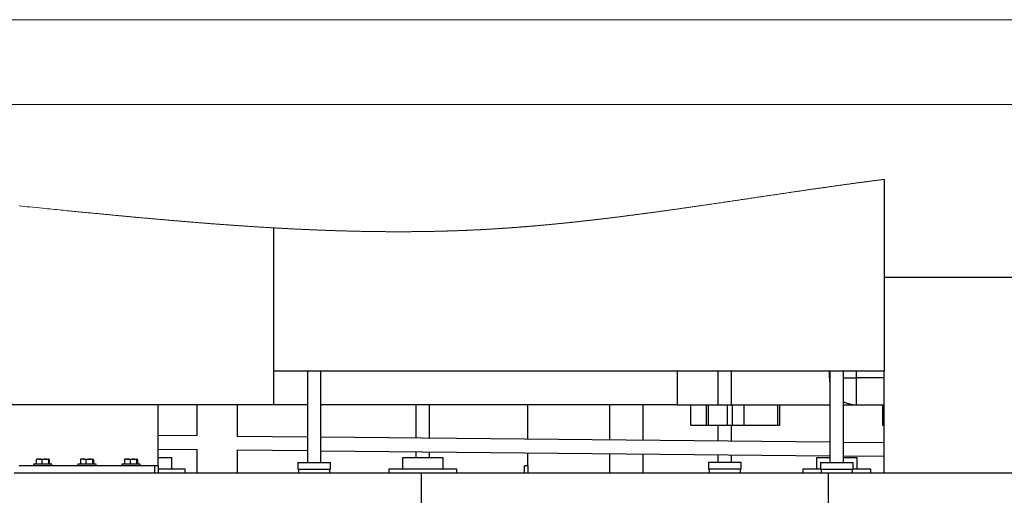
# Model space of a CAD drawing. Header units: millimetres. Extents: x 0 to 841, y 0 to 594.
# Tile 101 of 256: x 451 to 509, y 566 to 594. Entities that reach past the tile are written whole.
import ezdxf

# ---------------------------------------------------------------- set-up
doc = ezdxf.new("R2010")
doc.units = ezdxf.units.MM
doc.layers.add('TRAIT-FORT', color=4, linetype='Continuous', lineweight=25)

msp = doc.modelspace()

# ---------------------------------------------------------------- linework, layer by layer
at = {"color": 7, "linetype": 'Continuous', "lineweight": 18}
for p, q in [((841, 594), (0, 594)), ((836, 589), (5, 589))]:
    msp.add_line(p, q, dxfattribs=at)
at = {"color": 7, "linetype": 'Continuous', "lineweight": 18, "flags": 128}
msp.add_lwpolyline([(502.203, 584.585), (502.152, 584.578), (502.102, 584.572), (502.051, 584.565), (502, 584.559), (501.95, 584.552), (501.899, 584.546), (501.848, 584.539), (501.802, 584.533), (501.755, 584.527), (501.709, 584.521), (501.662, 584.515), (501.616, 584.509), (501.57, 584.503), (501.523, 584.497), (501.477, 584.491), (501.43, 584.485), (501.384, 584.479), (501.337, 584.473), (501.291, 584.467), (501.247, 584.461), (501.204, 584.455), (501.16, 584.449), (501.116, 584.444), (501.073, 584.438), (501.026, 584.432), (500.98, 584.425), (500.934, 584.419), (500.887, 584.413), (500.841, 584.407), (500.795, 584.401), (500.74, 584.393), (500.685, 584.386), (500.631, 584.379), (500.576, 584.371), (500.521, 584.364), (500.465, 584.356), (500.409, 584.349), (500.354, 584.341), (500.298, 584.333), (500.243, 584.326), (500.187, 584.318), (500.131, 584.311), (500.076, 584.303), (500.021, 584.295), (499.965, 584.288), (499.91, 584.28), (499.855, 584.273), (499.801, 584.265), (499.746, 584.258), (499.692, 584.25), (499.636, 584.242), (499.581, 584.235), (499.526, 584.227), (499.47, 584.219), (499.415, 584.211), (499.359, 584.204), (499.304, 584.196), (499.248, 584.188), (499.193, 584.18), (499.137, 584.173), (499.082, 584.165), (499.026, 584.157), (498.971, 584.149), (498.916, 584.141), (498.855, 584.133), (498.794, 584.124), (498.733, 584.115), (498.672, 584.107), (498.611, 584.098), (498.556, 584.09), (498.501, 584.082), (498.446, 584.074), (498.39, 584.067), (498.335, 584.059), (498.281, 584.051), (498.227, 584.043), (498.173, 584.035), (498.118, 584.028), (498.054, 584.018), (497.989, 584.009), (497.925, 584), (497.861, 583.99), (497.796, 583.981), (497.732, 583.972), (497.667, 583.962), (497.603, 583.953), (497.538, 583.944), (497.474, 583.934), (497.41, 583.925), (497.345, 583.916), (497.285, 583.907), (497.224, 583.898), (497.163, 583.889), (497.103, 583.88), (497.042, 583.871), (496.978, 583.862), (496.913, 583.852), (496.849, 583.843), (496.785, 583.834), (496.721, 583.824), (496.656, 583.815), (496.581, 583.804), (496.505, 583.792), (496.429, 583.781), (496.354, 583.77), (496.276, 583.759), (496.199, 583.747), (496.122, 583.736), (496.045, 583.725), (495.968, 583.713), (495.89, 583.702), (495.813, 583.69), (495.732, 583.678), (495.65, 583.666), (495.569, 583.654), (495.487, 583.642), (495.405, 583.63), (495.324, 583.618), (495.247, 583.606), (495.17, 583.595), (495.093, 583.583), (495.016, 583.572), (494.94, 583.561), (494.863, 583.549), (494.786, 583.538), (494.709, 583.526), (494.632, 583.515), (494.556, 583.504), (494.48, 583.492), (494.405, 583.481), (494.329, 583.47), (494.254, 583.459), (494.177, 583.447), (494.101, 583.436), (494.024, 583.424), (493.947, 583.413), (493.871, 583.402), (493.795, 583.39), (493.72, 583.379), (493.645, 583.368), (493.57, 583.357), (493.493, 583.345), (493.416, 583.334), (493.339, 583.323), (493.262, 583.311), (493.186, 583.3), (493.109, 583.289), (493.032, 583.277), (492.956, 583.266), (492.879, 583.255), (492.803, 583.243), (492.726, 583.232), (492.65, 583.221), (492.574, 583.209), (492.499, 583.198), (492.424, 583.187), (492.349, 583.176), (492.272, 583.165), (492.196, 583.154), (492.119, 583.142), (492.043, 583.131), (491.966, 583.12), (491.889, 583.109), (491.813, 583.098), (491.746, 583.088), (491.679, 583.078), (491.612, 583.068), (491.545, 583.058), (491.478, 583.049), (491.411, 583.039), (491.344, 583.029), (491.277, 583.019), (491.207, 583.009), (491.137, 582.999), (491.066, 582.989), (490.996, 582.979), (490.926, 582.969), (490.856, 582.959), (490.795, 582.95), (490.735, 582.941), (490.674, 582.932), (490.613, 582.924), (490.552, 582.915), (490.492, 582.906), (490.431, 582.898), (490.37, 582.889), (490.307, 582.88), (490.243, 582.871), (490.18, 582.862), (490.116, 582.853), (490.053, 582.844), (489.989, 582.835), (489.926, 582.826), (489.862, 582.817), (489.798, 582.808), (489.735, 582.799), (489.671, 582.79), (489.608, 582.781), (489.548, 582.773), (489.488, 582.764), (489.428, 582.756), (489.368, 582.748), (489.308, 582.739), (489.254, 582.732), (489.2, 582.724), (489.145, 582.717), (489.091, 582.709), (489.036, 582.702), (488.982, 582.694), (488.927, 582.687), (488.878, 582.68), (488.828, 582.673), (488.778, 582.666), (488.728, 582.659), (488.678, 582.653), (488.628, 582.646), (488.578, 582.639), (488.528, 582.632), (488.479, 582.626), (488.429, 582.619), (488.379, 582.612), (488.329, 582.605), (488.282, 582.599), (488.235, 582.593), (488.188, 582.586), (488.141, 582.58), (488.094, 582.574), (488.04, 582.567), (487.985, 582.559), (487.931, 582.552), (487.876, 582.545), (487.822, 582.538), (487.768, 582.53), (487.713, 582.523), (487.663, 582.517), (487.614, 582.51), (487.564, 582.504), (487.514, 582.497), (487.464, 582.491), (487.414, 582.484), (487.364, 582.478), (487.315, 582.471), (487.265, 582.465), (487.215, 582.458), (487.165, 582.452), (487.115, 582.445), (487.068, 582.439), (487.021, 582.433), (486.974, 582.427), (486.927, 582.421), (486.88, 582.415), (486.831, 582.409), (486.781, 582.403), (486.731, 582.396), (486.681, 582.39), (486.631, 582.384), (486.581, 582.378), (486.535, 582.372), (486.488, 582.366), (486.441, 582.36), (486.394, 582.354), (486.347, 582.348), (486.3, 582.342), (486.253, 582.337), (486.206, 582.331), (486.159, 582.325), (486.112, 582.319), (486.066, 582.314), (486.02, 582.308), (485.973, 582.302), (485.927, 582.297), (485.885, 582.292), (485.842, 582.286), (485.799, 582.281), (485.757, 582.276), (485.714, 582.271), (485.672, 582.266), (485.631, 582.261), (485.589, 582.256), (485.547, 582.251), (485.504, 582.246), (485.461, 582.241), (485.419, 582.236), (485.376, 582.231), (485.333, 582.226), (485.291, 582.221), (485.248, 582.216), (485.205, 582.211), (485.163, 582.206), (485.12, 582.201), (485.077, 582.196), (485.035, 582.191), (484.992, 582.186), (484.949, 582.181), (484.91, 582.177), (484.871, 582.172), (484.832, 582.168), (484.793, 582.163), (484.753, 582.159), (484.714, 582.154), (484.672, 582.15), (484.629, 582.145), (484.586, 582.14), (484.544, 582.135), (484.501, 582.131), (484.458, 582.126), (484.415, 582.121), (484.376, 582.117), (484.337, 582.112), (484.298, 582.108), (484.259, 582.104), (484.22, 582.1), (484.181, 582.095), (484.141, 582.091), (484.102, 582.087), (484.063, 582.082), (484.024, 582.078), (483.985, 582.074), (483.946, 582.07), (483.909, 582.066), (483.872, 582.062), (483.835, 582.058), (483.798, 582.054), (483.761, 582.05), (483.719, 582.046), (483.676, 582.041), (483.633, 582.037), (483.59, 582.032), (483.548, 582.028), (483.505, 582.023), (483.462, 582.019), (483.423, 582.015), (483.384, 582.011), (483.345, 582.007), (483.306, 582.003), (483.267, 581.999), (483.227, 581.995), (483.188, 581.991), (483.149, 581.987), (483.11, 581.983), (483.071, 581.979), (483.032, 581.975), (482.992, 581.971), (482.956, 581.968), (482.919, 581.964), (482.882, 581.961), (482.845, 581.957), (482.808, 581.953), (482.769, 581.949), (482.73, 581.946), (482.69, 581.942), (482.651, 581.938), (482.612, 581.934), (482.573, 581.931), (482.536, 581.927), (482.499, 581.924), (482.462, 581.92), (482.425, 581.917), (482.388, 581.913), (482.351, 581.91), (482.314, 581.906), (482.277, 581.903), (482.241, 581.899), (482.204, 581.896), (482.167, 581.893), (482.131, 581.889), (482.095, 581.886), (482.058, 581.883), (482.02, 581.879), (481.981, 581.876), (481.942, 581.872), (481.903, 581.869), (481.865, 581.865), (481.826, 581.862), (481.787, 581.858), (481.752, 581.855), (481.716, 581.852), (481.68, 581.849), (481.645, 581.846), (481.609, 581.843), (481.574, 581.84), (481.538, 581.837), (481.503, 581.834), (481.467, 581.831), (481.432, 581.828), (481.396, 581.825), (481.36, 581.822), (481.327, 581.819), (481.293, 581.816), (481.26, 581.813), (481.226, 581.81), (481.193, 581.808), (481.157, 581.805), (481.122, 581.802), (481.086, 581.799), (481.051, 581.796), (481.015, 581.793), (480.979, 581.79), (480.946, 581.788), (480.912, 581.785), (480.879, 581.782), (480.845, 581.78), (480.812, 581.777), (480.778, 581.774), (480.745, 581.772), (480.711, 581.769), (480.678, 581.767), (480.644, 581.764), (480.611, 581.761), (480.578, 581.759), (480.545, 581.756), (480.512, 581.754), (480.477, 581.751), (480.441, 581.749), (480.406, 581.746), (480.37, 581.743), (480.334, 581.741), (480.299, 581.738), (480.265, 581.736), (480.232, 581.733), (480.198, 581.731), (480.165, 581.728), (480.131, 581.726), (480.097, 581.724), (480.064, 581.721), (480.03, 581.719), (479.997, 581.716), (479.963, 581.714), (479.93, 581.712), (479.897, 581.71), (479.864, 581.707), (479.831, 581.705), (479.798, 581.703), (479.764, 581.7), (479.731, 581.698), (479.697, 581.696), (479.663, 581.694), (479.63, 581.692), (479.597, 581.689), (479.564, 581.687), (479.531, 581.685), (479.498, 581.683), (479.464, 581.681), (479.43, 581.679), (479.397, 581.676), (479.363, 581.674), (479.33, 581.672), (479.296, 581.67), (479.26, 581.668), (479.225, 581.666), (479.189, 581.664), (479.153, 581.661), (479.118, 581.659), (479.082, 581.657), (479.048, 581.655), (479.015, 581.653), (478.981, 581.651), (478.948, 581.649), (478.914, 581.647), (478.88, 581.645), (478.847, 581.643), (478.813, 581.641), (478.78, 581.64), (478.746, 581.638), (478.713, 581.636), (478.68, 581.634), (478.647, 581.632), (478.614, 581.63), (478.58, 581.629), (478.547, 581.627), (478.513, 581.625), (478.479, 581.623), (478.446, 581.621), (478.413, 581.62), (478.38, 581.618), (478.347, 581.616), (478.314, 581.615), (478.28, 581.613), (478.246, 581.611), (478.212, 581.61), (478.179, 581.608), (478.145, 581.606), (478.111, 581.605), (478.078, 581.603), (478.044, 581.601), (478.01, 581.6), (477.977, 581.598), (477.943, 581.597), (477.909, 581.595), (477.876, 581.594), (477.843, 581.592), (477.81, 581.591), (477.777, 581.589), (477.743, 581.588), (477.71, 581.586), (477.676, 581.585), (477.642, 581.583), (477.608, 581.582), (477.575, 581.58), (477.541, 581.579), (477.507, 581.577), (477.473, 581.576), (477.44, 581.575), (477.406, 581.573), (477.372, 581.572), (477.338, 581.571), (477.305, 581.569), (477.267, 581.568), (477.23, 581.566), (477.193, 581.565), (477.156, 581.564), (477.119, 581.562), (477.083, 581.561), (477.047, 581.56), (477.012, 581.558), (476.976, 581.557), (476.94, 581.556), (476.904, 581.555), (476.871, 581.554), (476.837, 581.552), (476.803, 581.551), (476.77, 581.55), (476.736, 581.549), (476.702, 581.548), (476.669, 581.547), (476.635, 581.546), (476.601, 581.545), (476.567, 581.544), (476.534, 581.543), (476.501, 581.542), (476.468, 581.541), (476.435, 581.54), (476.401, 581.539), (476.367, 581.538), (476.334, 581.537), (476.3, 581.536), (476.266, 581.535), (476.233, 581.534), (476.2, 581.533), (476.167, 581.532), (476.134, 581.531), (476.1, 581.53), (476.066, 581.53), (476.032, 581.529), (475.999, 581.528), (475.965, 581.527), (475.931, 581.526), (475.897, 581.525), (475.863, 581.525), (475.83, 581.524), (475.796, 581.523), (475.762, 581.522), (475.728, 581.522), (475.695, 581.521), (475.662, 581.52), (475.629, 581.52), (475.596, 581.519), (475.562, 581.518), (475.528, 581.518), (475.494, 581.517), (475.46, 581.516), (475.427, 581.516), (475.393, 581.515), (475.359, 581.514), (475.325, 581.514), (475.291, 581.513), (475.257, 581.513), (475.223, 581.512), (475.19, 581.512), (475.156, 581.511), (475.122, 581.51), (475.085, 581.51), (475.047, 581.509), (475.01, 581.509), (474.973, 581.508), (474.936, 581.508), (474.902, 581.507), (474.868, 581.507), (474.834, 581.506), (474.8, 581.506), (474.767, 581.506), (474.734, 581.505), (474.7, 581.505), (474.667, 581.505), (474.634, 581.504), (474.594, 581.504), (474.555, 581.503), (474.515, 581.503), (474.476, 581.503), (474.436, 581.502), (474.397, 581.502), (474.357, 581.502), (474.318, 581.501), (474.278, 581.501), (474.239, 581.501), (474.199, 581.501), (474.16, 581.5), (474.122, 581.5), (474.085, 581.5), (474.048, 581.5), (474.01, 581.5), (473.973, 581.499), (473.934, 581.499), (473.894, 581.499), (473.854, 581.499), (473.815, 581.499), (473.775, 581.499), (473.736, 581.499), (473.698, 581.499), (473.661, 581.499), (473.624, 581.499), (473.587, 581.499), (473.549, 581.499), (473.512, 581.499), (473.475, 581.499), (473.437, 581.499), (473.4, 581.499), (473.363, 581.499), (473.326, 581.499), (473.289, 581.499), (473.253, 581.499), (473.216, 581.499), (473.18, 581.499), (473.144, 581.5), (473.108, 581.5), (473.072, 581.5), (473.036, 581.5), (473.001, 581.5), (472.967, 581.5), (472.933, 581.501), (472.899, 581.501), (472.865, 581.501), (472.831, 581.501), (472.793, 581.502), (472.756, 581.502), (472.718, 581.502), (472.68, 581.502), (472.642, 581.503), (472.604, 581.503), (472.567, 581.503), (472.529, 581.504), (472.491, 581.504), (472.453, 581.505), (472.415, 581.505), (472.377, 581.505), (472.34, 581.506), (472.302, 581.506), (472.264, 581.507), (472.226, 581.507), (472.186, 581.508), (472.147, 581.508), (472.107, 581.509), (472.068, 581.509), (472.028, 581.51), (471.988, 581.51), (471.95, 581.511), (471.913, 581.511), (471.875, 581.512), (471.837, 581.513), (471.799, 581.513), (471.761, 581.514), (471.723, 581.514), (471.685, 581.515), (471.646, 581.516), (471.606, 581.516), (471.566, 581.517), (471.527, 581.518), (471.487, 581.519), (471.447, 581.519), (471.408, 581.52), (471.368, 581.521), (471.328, 581.522), (471.289, 581.523), (471.249, 581.523), (471.209, 581.524), (471.172, 581.525), (471.135, 581.526), (471.097, 581.527), (471.06, 581.527), (471.022, 581.528), (470.979, 581.529), (470.936, 581.53), (470.892, 581.531), (470.849, 581.532), (470.806, 581.533), (470.763, 581.534), (470.719, 581.536), (470.68, 581.537), (470.64, 581.538), (470.6, 581.539), (470.56, 581.54), (470.521, 581.541), (470.481, 581.542), (470.441, 581.543), (470.402, 581.544), (470.362, 581.545), (470.322, 581.546), (470.282, 581.547), (470.243, 581.548), (470.205, 581.55), (470.168, 581.551), (470.13, 581.552), (470.093, 581.553), (470.055, 581.554), (470.016, 581.555), (469.976, 581.557), (469.936, 581.558), (469.897, 581.559), (469.857, 581.56), (469.817, 581.562), (469.78, 581.563), (469.742, 581.564), (469.705, 581.565), (469.667, 581.566), (469.63, 581.568), (469.588, 581.569), (469.546, 581.571), (469.504, 581.572), (469.462, 581.574), (469.421, 581.575), (469.379, 581.576), (469.337, 581.578), (469.295, 581.58), (469.252, 581.581), (469.208, 581.583), (469.165, 581.584), (469.122, 581.586), (469.078, 581.588), (469.035, 581.589), (468.991, 581.591), (468.952, 581.592), (468.912, 581.594), (468.872, 581.596), (468.832, 581.597), (468.793, 581.599), (468.753, 581.6), (468.713, 581.602), (468.673, 581.604), (468.633, 581.605), (468.594, 581.607), (468.554, 581.609), (468.514, 581.61), (468.467, 581.612), (468.42, 581.614), (468.373, 581.616), (468.326, 581.618), (468.287, 581.62), (468.247, 581.622), (468.207, 581.623), (468.167, 581.625), (468.127, 581.627), (468.088, 581.629), (468.041, 581.631), (467.994, 581.633), (467.947, 581.635), (467.9, 581.637), (467.852, 581.64), (467.804, 581.642), (467.756, 581.644), (467.708, 581.646), (467.661, 581.649), (467.613, 581.651), (467.565, 581.653), (467.517, 581.656), (467.469, 581.658), (467.421, 581.66), (467.374, 581.663), (467.326, 581.665), (467.279, 581.667), (467.232, 581.67), (467.185, 581.672), (467.138, 581.675), (467.09, 581.677), (467.042, 581.68), (466.994, 581.682), (466.946, 581.685), (466.898, 581.687), (466.85, 581.69), (466.802, 581.692), (466.755, 581.695), (466.707, 581.697), (466.659, 581.7), (466.611, 581.703), (466.563, 581.705), (466.515, 581.708), (466.467, 581.711), (466.423, 581.713), (466.379, 581.716), (466.335, 581.718), (466.291, 581.721), (466.247, 581.723), (466.203, 581.726), (466.16, 581.728), (466.116, 581.731), (466.073, 581.733), (466.03, 581.736), (465.986, 581.738), (465.943, 581.741), (465.901, 581.743), (465.858, 581.746), (465.815, 581.748), (465.765, 581.751), (465.714, 581.754), (465.663, 581.757), (465.612, 581.761), (465.562, 581.764), (465.511, 581.767), (465.46, 581.77), (465.409, 581.773), (465.358, 581.776), (465.308, 581.779), (465.257, 581.783), (465.206, 581.786), (465.158, 581.789), (465.11, 581.792), (465.062, 581.795), (465.014, 581.798), (464.966, 581.801), (464.916, 581.804), (464.865, 581.808), (464.814, 581.811), (464.763, 581.814), (464.712, 581.818), (464.661, 581.821), (464.613, 581.824), (464.565, 581.827), (464.518, 581.831), (464.47, 581.834), (464.422, 581.837), (464.374, 581.84), (464.326, 581.843), (464.278, 581.847), (464.23, 581.85), (464.182, 581.853), (464.135, 581.857), (464.088, 581.86), (464.041, 581.863), (463.994, 581.866), (463.943, 581.87), (463.892, 581.873), (463.841, 581.877), (463.79, 581.881), (463.739, 581.884), (463.688, 581.888), (463.64, 581.891), (463.592, 581.895), (463.544, 581.898), (463.496, 581.902), (463.449, 581.905), (463.401, 581.909), (463.353, 581.912), (463.305, 581.916), (463.257, 581.919), (463.209, 581.923), (463.161, 581.926), (463.114, 581.93), (463.067, 581.933), (463.02, 581.937), (462.967, 581.941), (462.913, 581.945), (462.859, 581.949), (462.806, 581.953), (462.752, 581.957), (462.699, 581.961), (462.645, 581.965), (462.592, 581.969), (462.535, 581.973), (462.479, 581.978), (462.423, 581.982), (462.367, 581.986), (462.311, 581.991), (462.255, 581.995), (462.204, 581.999), (462.153, 582.003), (462.102, 582.007), (462.051, 582.011), (462, 582.015), (461.949, 582.019), (461.889, 582.024), (461.829, 582.028), (461.769, 582.033), (461.709, 582.038), (461.648, 582.043), (461.586, 582.048), (461.525, 582.053), (461.464, 582.058), (461.402, 582.063), (461.341, 582.068), (461.28, 582.073), (461.219, 582.078), (461.157, 582.083), (461.096, 582.088), (461.035, 582.093), (460.973, 582.098), (460.912, 582.103), (460.851, 582.108), (460.795, 582.113), (460.738, 582.118), (460.682, 582.122), (460.626, 582.127), (460.57, 582.132), (460.514, 582.137), (460.452, 582.142), (460.391, 582.147), (460.33, 582.152), (460.268, 582.158), (460.207, 582.163), (460.146, 582.168), (460.084, 582.173), (460.017, 582.179), (459.949, 582.185), (459.882, 582.191), (459.814, 582.197), (459.747, 582.203), (459.679, 582.209), (459.612, 582.214), (459.544, 582.22), (459.477, 582.226), (459.409, 582.232), (459.343, 582.238), (459.277, 582.244), (459.21, 582.25), (459.144, 582.256), (459.083, 582.261), (459.022, 582.267), (458.96, 582.272), (458.899, 582.278), (458.838, 582.283), (458.778, 582.289), (458.717, 582.294), (458.657, 582.3), (458.597, 582.305), (458.525, 582.312), (458.454, 582.318), (458.382, 582.325), (458.311, 582.331), (458.239, 582.338), (458.167, 582.344), (458.096, 582.351), (458.024, 582.358), (457.952, 582.364), (457.881, 582.371), (457.809, 582.377), (457.737, 582.384), (457.67, 582.39), (457.602, 582.397), (457.535, 582.403), (457.467, 582.409), (457.399, 582.416), (457.328, 582.422), (457.256, 582.429), (457.184, 582.436), (457.113, 582.443), (457.041, 582.449), (456.969, 582.456), (456.885, 582.464), (456.8, 582.472), (456.716, 582.48), (456.631, 582.488), (456.545, 582.496), (456.459, 582.505), (456.372, 582.513), (456.286, 582.521), (456.2, 582.529), (456.114, 582.538), (456.027, 582.546), (455.941, 582.554), (455.855, 582.563), (455.769, 582.571), (455.683, 582.579), (455.597, 582.588), (455.512, 582.596), (455.428, 582.604), (455.343, 582.612), (455.259, 582.62), (455.158, 582.63), (455.057, 582.64), (454.957, 582.65), (454.856, 582.66), (454.755, 582.67), (454.654, 582.68), (454.554, 582.689), (454.453, 582.699), (454.352, 582.709), (454.252, 582.719), (454.151, 582.729), (454.05, 582.739), (453.931, 582.751), (453.813, 582.762), (453.694, 582.774), (453.575, 582.786), (453.435, 582.8), (453.295, 582.814), (453.155, 582.828), (453.015, 582.841), (452.876, 582.855), (452.736, 582.869), (452.596, 582.883), (452.403, 582.902), (452.211, 582.921), (452.018, 582.94), (451.826, 582.96), (451.672, 582.975), (451.518, 582.99), (451.364, 583.005), (451.21, 583.021)], dxfattribs=at)
at = {"layer": 'TRAIT-FORT', "color": 4, "linetype": 'Continuous', "lineweight": 25}
for p, q in [((502.203, 584.585), (502.203, 573.289)), ((466.203, 581.726), (466.203, 573.289)), ((502.203, 578.809), (515.843, 578.809)), ((466.203, 573.289), (466.203, 571.289)), ((466.203, 573.289), (502.203, 573.289)), ((468.203, 573.289), (468.203, 567.889)), ((469.003, 567.889), (469.003, 573.289)), ((490.003, 573.289), (490.003, 571.289)), ((492.403, 573.289), (492.403, 571.289)), ((493.203, 571.289), (493.203, 573.289)), ((498.966, 573.289), (498.966, 572.889)), ((498.966, 572.889), (499.003, 572.889)), ((499.003, 573.289), (499.003, 567.889)), ((499.803, 567.889), (499.803, 573.289)), ((499.803, 572.889), (500.566, 572.889)), ((500.566, 572.889), (500.566, 573.289)), ((502.203, 572.889), (500.566, 572.889)), ((500.566, 571.289), (500.566, 572.889)), ((502.203, 572.889), (502.106, 572.889)), ((502.203, 567.289), (502.203, 573.289)), ((502.203, 572.889), (502.203, 572.889)), ((466.203, 571.289), (394.203, 571.289)), ((459.403, 571.289), (451.003, 571.289)), ((459.403, 569.48), (459.403, 571.289)), ((459.403, 567.689), (459.403, 571.289)), ((461.683, 571.289), (461.683, 569.457)), ((464.083, 569.434), (464.083, 571.289)), ((468.203, 571.289), (466.203, 571.289)), ((490.003, 571.289), (469.003, 571.289)), ((474.603, 571.289), (474.603, 569.329)), ((475.403, 569.322), (475.403, 571.289)), ((481.203, 569.264), (481.203, 571.289)), ((486.003, 571.289), (486.003, 569.216)), ((488.003, 569.197), (488.003, 571.289)), ((490.003, 571.289), (490.804, 571.289)), ((490.811, 570.089), (490.811, 571.289)), ((490.811, 571.289), (491.734, 571.289)), ((491.734, 570.089), (491.734, 571.289)), ((491.748, 571.289), (491.822, 571.289)), ((491.836, 570.089), (491.836, 571.289)), ((491.836, 571.289), (492.965, 571.289)), ((492.965, 570.089), (492.965, 571.289)), ((492.979, 571.289), (493.261, 571.289)), ((493.261, 570.089), (493.261, 571.289)), ((493.261, 571.289), (493.932, 571.289)), ((493.939, 570.089), (493.939, 571.289)), ((493.939, 571.289), (495.939, 571.289)), ((495.939, 570.089), (495.939, 571.289)), ((495.946, 571.289), (496.042, 571.289)), ((496.042, 570.089), (496.042, 571.289)), ((496.049, 571.289), (499.003, 571.289)), ((499.803, 569.08), (499.803, 571.289)), ((499.803, 571.289), (500.566, 571.289)), ((500.566, 571.289), (502.203, 571.289)), ((502.106, 571.289), (502.106, 570.089)), ((490.811, 570.089), (491.734, 570.089)), ((491.748, 570.089), (491.822, 570.089)), ((491.836, 570.089), (492.965, 570.089)), ((492.403, 570.089), (492.403, 569.153)), ((492.979, 570.089), (493.261, 570.089)), ((493.203, 569.145), (493.203, 570.089)), ((493.261, 570.089), (493.932, 570.089)), ((493.939, 570.089), (495.939, 570.089)), ((495.946, 570.089), (496.042, 570.089)), ((502.106, 570.089), (502.203, 570.079)), ((461.714, 569.457), (459.403, 569.48)), ((468.203, 569.393), (464.052, 569.434)), ((499.003, 569.088), (469.003, 569.385)), ((502.203, 569.056), (499.803, 569.08)), ((459.403, 568.68), (461.714, 568.657)), ((459.403, 568.169), (459.403, 568.68)), ((461.683, 568.657), (461.683, 567.289)), ((464.052, 568.634), (468.203, 568.593)), ((464.083, 567.289), (464.083, 568.634)), ((469.003, 568.585), (499.003, 568.288)), ((474.603, 568.529), (474.603, 568.169)), ((475.403, 568.169), (475.403, 568.521)), ((481.203, 567.689), (481.203, 568.464)), ((486.003, 568.416), (486.003, 567.289)), ((488.003, 567.289), (488.003, 568.397)), ((492.403, 568.353), (492.403, 567.889)), ((493.203, 567.889), (493.203, 568.345)), ((499.803, 568.28), (502.203, 568.256)), ((499.803, 568.169), (499.803, 568.28)), ((459.203, 567.689), (451.203, 567.689)), ((452.063, 567.789), (452.063, 567.689)), ((452.727, 567.789), (452.063, 567.789)), ((452.219, 568.057), (452.219, 567.789)), ((452.384, 568.089), (452.243, 568.089)), ((452.384, 568.089), (452.741, 568.089)), ((452.549, 568.057), (452.549, 567.789)), ((453.143, 567.789), (452.727, 567.789)), ((452.741, 568.089), (452.96, 568.089)), ((452.933, 568.057), (452.933, 567.789)), ((452.987, 568.057), (452.987, 567.789)), ((453.143, 567.689), (453.143, 567.789)), ((454.663, 567.789), (454.663, 567.689)), ((455.327, 567.789), (454.663, 567.789)), ((454.819, 568.057), (454.819, 567.789)), ((454.984, 568.089), (454.843, 568.089)), ((454.984, 568.089), (455.341, 568.089)), ((455.149, 568.057), (455.149, 567.789)), ((455.743, 567.789), (455.327, 567.789)), ((455.341, 568.089), (455.56, 568.089)), ((455.533, 568.057), (455.533, 567.789)), ((455.587, 568.057), (455.587, 567.789)), ((455.743, 567.689), (455.743, 567.789)), ((457.263, 567.789), (457.263, 567.689)), ((457.927, 567.789), (457.263, 567.789)), ((457.419, 568.057), (457.419, 567.789)), ((457.584, 568.089), (457.443, 568.089)), ((457.584, 568.089), (457.941, 568.089)), ((457.749, 568.057), (457.749, 567.789)), ((458.343, 567.789), (457.927, 567.789)), ((457.941, 568.089), (458.16, 568.089)), ((458.133, 568.057), (458.133, 567.789)), ((458.187, 568.057), (458.187, 567.789)), ((458.343, 567.689), (458.343, 567.789)), ((459.203, 567.289), (459.203, 567.689)), ((459.403, 567.689), (459.203, 567.689)), ((460.203, 568.169), (459.403, 568.169)), ((459.403, 567.689), (459.403, 567.289)), ((460.203, 567.489), (460.203, 568.169)), ((467.638, 567.889), (467.638, 567.489)), ((467.638, 567.889), (469.569, 567.889)), ((469.569, 567.489), (469.569, 567.889)), ((473.803, 568.169), (473.803, 567.489)), ((476.203, 568.169), (473.803, 568.169)), ((476.203, 567.489), (476.203, 568.169)), ((481.003, 567.289), (481.003, 567.689)), ((481.203, 567.689), (481.003, 567.689)), ((481.203, 567.689), (481.203, 567.289)), ((491.838, 567.889), (491.838, 567.489)), ((493.769, 567.889), (491.838, 567.889)), ((493.769, 567.489), (493.769, 567.889)), ((498.203, 568.169), (498.203, 567.489)), ((499.003, 568.169), (498.203, 568.169)), ((498.438, 567.889), (498.438, 567.489)), ((498.438, 567.889), (500.369, 567.889)), ((500.603, 568.169), (499.803, 568.169)), ((500.369, 567.489), (500.369, 567.889)), ((500.603, 567.489), (500.603, 568.169)), ((450.923, 567.289), (474.923, 567.289)), ((461.003, 567.489), (459.403, 567.489)), ((461.003, 567.289), (461.003, 567.489)), ((467.638, 567.489), (469.569, 567.489)), ((467.683, 567.489), (467.683, 567.289)), ((469.523, 567.289), (469.523, 567.489)), ((473.003, 567.489), (473.003, 567.289)), ((477.003, 567.489), (473.003, 567.489)), ((474.923, 565.289), (474.923, 567.289)), ((474.923, 567.289), (498.923, 567.289)), ((477.003, 567.289), (477.003, 567.489)), ((493.769, 567.489), (491.838, 567.489)), ((491.883, 567.489), (491.883, 567.289)), ((493.723, 567.289), (493.723, 567.489)), ((497.403, 567.489), (497.403, 567.289)), ((498.438, 567.489), (497.403, 567.489)), ((498.438, 567.489), (500.369, 567.489)), ((498.483, 567.489), (498.483, 567.289)), ((498.923, 565.289), (498.923, 567.289)), ((498.923, 567.289), (522.923, 567.289)), ((500.323, 567.289), (500.323, 567.489)), ((501.403, 567.489), (500.369, 567.489)), ((501.403, 567.289), (501.403, 567.489))]:
    msp.add_line(p, q, dxfattribs=at)
for points, knots in [([(498.971, 572.889), (498.97, 572.816), (498.969, 572.709), (498.995, 572.605), (499.003, 572.573)], [0, 0, 0, 0, 0.6897964, 1, 1, 1, 1]), ([(499.803, 571.486), (499.84, 571.466), (499.935, 571.414), (500.095, 571.357), (500.275, 571.313), (500.432, 571.292), (500.527, 571.291), (500.566, 571.291)], [0, 0, 0, 0, 0.155909, 0.408526, 0.639006, 0.853966, 1, 1, 1, 1]), ([(452.384, 568.089), (452.38, 568.089), (452.351, 568.089), (452.294, 568.082), (452.244, 568.066), (452.219, 568.057)], [0, 0, 0, 0, 0.069517, 0.527698, 1, 1, 1, 1]), ([(452.246, 568.089), (452.246, 568.089), (452.24, 568.089), (452.228, 568.077), (452.223, 568.065), (452.219, 568.057)], [0, 0, 0, 0, 0.044497, 0.408419, 1, 1, 1, 1]), ([(452.549, 568.057), (452.522, 568.066), (452.469, 568.084), (452.412, 568.088), (452.384, 568.089)], [0, 0, 0, 0, 0.498567, 1, 1, 1, 1]), ([(452.741, 568.089), (452.727, 568.089), (452.662, 568.088), (452.598, 568.071), (452.549, 568.057)], [0, 0, 0, 0, 0.2188942, 1, 1, 1, 1]), ([(452.933, 568.057), (452.921, 568.061), (452.859, 568.08), (452.793, 568.085), (452.741, 568.089)], [0, 0, 0, 0, 0.195767, 1, 1, 1, 1]), ([(452.96, 568.089), (452.959, 568.089), (452.954, 568.089), (452.942, 568.077), (452.937, 568.065), (452.933, 568.057)], [0, 0, 0, 0, 0.044444, 0.408424, 1, 1, 1, 1]), ([(452.987, 568.057), (452.984, 568.066), (452.978, 568.08), (452.965, 568.087), (452.96, 568.089)], [0, 0, 0, 0, 0.620919, 1, 1, 1, 1]), ([(454.984, 568.089), (454.98, 568.089), (454.951, 568.089), (454.894, 568.082), (454.844, 568.066), (454.819, 568.057)], [0, 0, 0, 0, 0.069517, 0.527698, 1, 1, 1, 1]), ([(454.846, 568.089), (454.846, 568.089), (454.84, 568.089), (454.828, 568.077), (454.823, 568.065), (454.819, 568.057)], [0, 0, 0, 0, 0.044497, 0.408419, 1, 1, 1, 1]), ([(455.149, 568.057), (455.122, 568.066), (455.069, 568.084), (455.012, 568.088), (454.984, 568.089)], [0, 0, 0, 0, 0.498574, 1, 1, 1, 1]), ([(455.341, 568.089), (455.327, 568.089), (455.262, 568.088), (455.198, 568.071), (455.149, 568.057)], [0, 0, 0, 0, 0.218899, 1, 1, 1, 1]), ([(455.533, 568.057), (455.521, 568.061), (455.459, 568.08), (455.393, 568.085), (455.341, 568.089)], [0, 0, 0, 0, 0.195755, 1, 1, 1, 1]), ([(455.56, 568.089), (455.559, 568.089), (455.554, 568.089), (455.542, 568.077), (455.537, 568.065), (455.533, 568.057)], [0, 0, 0, 0, 0.04455, 0.408415, 1, 1, 1, 1]), ([(455.587, 568.057), (455.584, 568.066), (455.578, 568.08), (455.565, 568.087), (455.56, 568.089)], [0, 0, 0, 0, 0.620948, 1, 1, 1, 1]), ([(457.584, 568.089), (457.58, 568.089), (457.551, 568.089), (457.494, 568.082), (457.444, 568.066), (457.419, 568.057)], [0, 0, 0, 0, 0.069516, 0.527719, 1, 1, 1, 1]), ([(457.446, 568.089), (457.446, 568.089), (457.44, 568.089), (457.428, 568.077), (457.423, 568.065), (457.419, 568.057)], [0, 0, 0, 0, 0.044444, 0.408424, 1, 1, 1, 1]), ([(457.749, 568.057), (457.722, 568.066), (457.669, 568.084), (457.612, 568.088), (457.584, 568.089)], [0, 0, 0, 0, 0.49856, 1, 1, 1, 1]), ([(457.941, 568.089), (457.927, 568.089), (457.862, 568.088), (457.798, 568.071), (457.749, 568.057)], [0, 0, 0, 0, 0.2188942, 1, 1, 1, 1]), ([(458.133, 568.057), (458.121, 568.061), (458.059, 568.08), (457.993, 568.085), (457.941, 568.089)], [0, 0, 0, 0, 0.195755, 1, 1, 1, 1]), ([(458.16, 568.089), (458.159, 568.089), (458.154, 568.089), (458.142, 568.077), (458.137, 568.065), (458.133, 568.057)], [0, 0, 0, 0, 0.044444, 0.408424, 1, 1, 1, 1]), ([(458.187, 568.057), (458.184, 568.066), (458.178, 568.08), (458.165, 568.087), (458.16, 568.089)], [0, 0, 0, 0, 0.62089, 1, 1, 1, 1])]:
    msp.add_open_spline(points, degree=3, knots=knots, dxfattribs=at)

doc.saveas('drawing.dxf')
